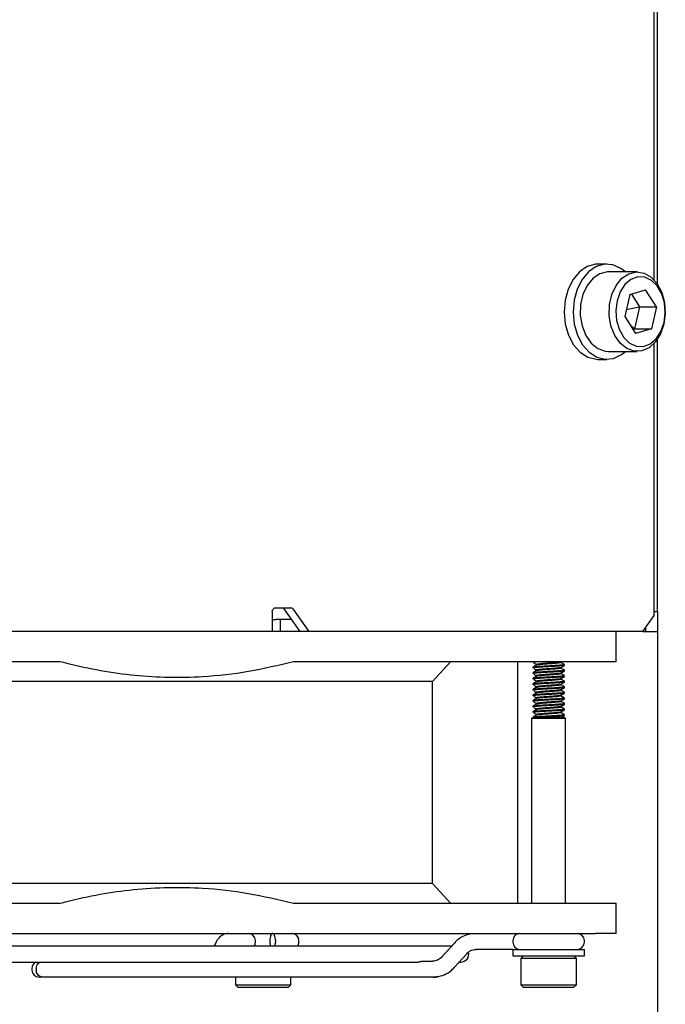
# Model space of a CAD drawing. Header units: millimetres. Extents: x 16 to 577, y 6 to 416.
# Tile 46 of 119: x 283 to 299, y 236 to 261. Entities that reach past the tile are written whole.
import ezdxf

# ---------------------------------------------------------------- set-up
doc = ezdxf.new("R2010")
doc.units = ezdxf.units.MM
doc.layers.add('SLD-0', color=7, linetype='Continuous')
doc.styles.add('SLDTEXTSTYLE0', font='TXT', dxfattribs={"width": 0.605})
doc.dimstyles.new('SLDDIMSTYLE0', dxfattribs={"dimtxt": 3.5, "dimasz": 3.5, "dimexe": 0, "dimexo": 0.0625, "dimgap": 0.875, "dimtad": 1, "dimlfac": 5, "dimrnd": 1e-09, "dimzin": 12, "dimdsep": 46, "dimtxsty": 'SLDTEXTSTYLE0', "dimsah": 1, "dimcen": 0.09, "dimadec": 0, "dimazin": 3, "dimtfac": 1, "dimtofl": 0, "dimtmove": 0, "dimatfit": 3, "dimfxl": 1, "dimfrac": 2, "dimtolj": 1, "dimtzin": 12, "dimarcsym": 0})

# ---------------------------------------------------------------- blocks, each defined once
blk = doc.blocks.new('_D_12')
at = {"layer": 'SLD-0'}
for p, q in [((298.925, 245.559), (298.925, 218.614)), ((231.525, 231.659), (231.525, 218.614)), ((231.525, 219.614), (298.925, 219.614))]:
    blk.add_line(p, q, dxfattribs=at)
for points in [[(231.525, 219.614), (235.025, 219.154), (235.025, 220.074)], [(298.925, 219.614), (295.425, 220.074), (295.425, 219.154)]]:
    blk.add_solid(points, dxfattribs=at)
at = {"layer": 'SLD-0', "insert": (261.215, 224.126), "char_height": 3.5, "attachment_point": 1, "style": 'SLDTEXTSTYLE0'}
blk.add_mtext('337', dxfattribs=at)

msp = doc.modelspace()

# ---------------------------------------------------------------- linework, layer by layer
at = {"color": 7, "linetype": 'Continuous', "lineweight": 25}
for p, q in [((298.8373, 254.4103), (298.8373, 320.8085)), ((298.9252, 254.3002), (298.9252, 320.9186)), ((297.6502, 254.8094), (297.424, 254.8094)), ((298.4139, 254.6094), (297.6856, 254.6094)), ((298.226, 254.0389), (298.0994, 253.49)), ((298.226, 254.0389), (298.6254, 254.1583)), ((298.2688, 254.0517), (298.4739, 253.7288)), ((298.8982, 253.7288), (298.6254, 254.1583)), ((298.1392, 253.6626), (298.4739, 253.7288)), ((298.4739, 253.7288), (298.3473, 253.1799)), ((298.4739, 253.7288), (298.8982, 253.7288)), ((298.8982, 253.7288), (298.7716, 253.1799)), ((298.0994, 253.49), (298.3722, 253.0605)), ((298.2282, 253.2872), (298.3473, 253.1799)), ((298.3473, 253.1799), (298.3045, 253.1671)), ((298.3473, 253.1799), (298.7716, 253.1799)), ((298.7716, 253.1799), (298.3722, 253.0605)), ((298.8373, 245.9594), (298.8373, 252.8085)), ((298.9252, 246.0594), (298.9252, 252.9186)), ((297.6856, 252.6094), (298.4139, 252.6094)), ((298.0196, 252.529), (298.1193, 252.6094)), ((297.424, 252.4094), (297.6502, 252.4094)), ((289.3283, 246.1594), (289.5819, 246.1594)), ((289.9355, 245.5594), (289.5319, 246.1301)), ((289.5819, 246.1594), (289.694, 246.1594)), ((289.744, 246.1301), (290.1476, 245.5594)), ((289.2283, 246.0594), (289.2283, 245.5594)), ((289.2283, 245.8594), (289.3283, 245.8594)), ((289.4283, 245.8594), (289.3283, 245.8594)), ((289.4283, 245.8594), (289.4283, 245.5594)), ((289.7233, 245.8594), (289.4283, 245.8594)), ((298.5545, 245.5594), (298.8373, 245.9594)), ((298.8373, 246.0594), (298.9252, 246.0594)), ((298.9252, 246.0594), (298.9252, 246.0008)), ((298.9252, 246.0008), (298.9252, 245.5594)), ((298.6252, 245.6594), (298.6252, 245.5594)), ((289.2283, 245.5594), (247.422, 245.5594)), ((289.3283, 245.5594), (289.2283, 245.5594)), ((289.4283, 245.5594), (289.3283, 245.5594)), ((289.9355, 245.5594), (289.4283, 245.5594)), ((290.1476, 245.5594), (289.9355, 245.5594)), ((298.5545, 245.5594), (290.1476, 245.5594)), ((297.8804, 244.7994), (297.8804, 245.5594)), ((298.552, 245.5594), (298.6252, 245.5594)), ((298.6252, 245.5594), (298.9252, 245.5594)), ((283.8937, 244.7994), (276.3049, 244.7994)), ((297.354, 244.7994), (289.7651, 244.7994)), ((293.2582, 244.2994), (293.7119, 244.7994)), ((295.4046, 244.7994), (295.4046, 238.7194)), ((295.7832, 244.7959), (295.7832, 244.7784)), ((295.7832, 244.6559), (295.7832, 244.6384)), ((295.7873, 244.7994), (295.7851, 244.7981)), ((295.7917, 244.7982), (295.7911, 244.7959)), ((295.8741, 244.7259), (295.8741, 244.7098)), ((296.4889, 244.7924), (296.5008, 244.7994)), ((296.4922, 244.7784), (296.4922, 244.7944)), ((296.4922, 244.6384), (296.4922, 244.6544)), ((296.5832, 244.7084), (296.5832, 244.7259)), ((297.8804, 244.7994), (297.354, 244.7994)), ((295.7832, 244.5159), (295.7832, 244.4984)), ((295.7832, 244.3759), (295.7832, 244.3584)), ((295.8741, 244.5859), (295.8741, 244.5698)), ((295.8741, 244.4459), (295.8741, 244.4298)), ((296.4922, 244.4984), (296.4922, 244.5144)), ((296.4922, 244.3584), (296.4922, 244.3744)), ((296.5832, 244.5684), (296.5832, 244.5859)), ((296.5832, 244.4284), (296.5832, 244.4459)), ((293.2582, 244.2994), (278.216, 244.2994)), ((293.2582, 239.2194), (293.2582, 244.2994)), ((295.7832, 244.2359), (295.7832, 244.2184)), ((295.8741, 244.3059), (295.8741, 244.2898)), ((295.8741, 244.1659), (295.8741, 244.1498)), ((296.4922, 244.2184), (296.4922, 244.2344)), ((296.5832, 244.2884), (296.5832, 244.3059)), ((296.5832, 244.1484), (296.5832, 244.1659)), ((295.7832, 244.0959), (295.7832, 244.0784)), ((295.7832, 243.9559), (295.7832, 243.9384)), ((295.8741, 244.0259), (295.8741, 244.0098)), ((295.8741, 243.8859), (295.8741, 243.8698)), ((296.4922, 244.0784), (296.4922, 244.0944)), ((296.4922, 243.9384), (296.4922, 243.9544)), ((296.5832, 244.0084), (296.5832, 244.0259)), ((296.5832, 243.8684), (296.5832, 243.8859)), ((295.7832, 243.8159), (295.7832, 243.7984)), ((295.7832, 243.6759), (295.7832, 243.6584)), ((295.8741, 243.7459), (295.8741, 243.7298)), ((296.4922, 243.7984), (296.4922, 243.8144)), ((296.4922, 243.6584), (296.4922, 243.6744)), ((296.5832, 243.7284), (296.5832, 243.7459)), ((295.7832, 243.3846), (295.7578, 243.3754)), ((295.7578, 243.3754), (295.7578, 238.7194)), ((295.7578, 243.3754), (296.425, 243.3754)), ((295.7832, 243.5359), (295.7832, 243.5184)), ((295.8741, 243.6059), (295.8741, 243.5898)), ((295.8741, 243.4659), (295.8741, 243.4498)), ((296.3332, 243.3994), (296.5425, 243.3994)), ((296.425, 243.3754), (296.6086, 243.3754)), ((296.4922, 243.5184), (296.4922, 243.5344)), ((296.6086, 243.3754), (296.5425, 243.3994)), ((296.5832, 243.5884), (296.5832, 243.6059)), ((296.5832, 243.4484), (296.5832, 243.4659)), ((296.6086, 238.7194), (296.6086, 243.3754)), ((293.2582, 239.2194), (278.216, 239.2194)), ((293.7119, 238.7194), (293.2582, 239.2194)), ((276.3049, 238.7194), (283.8937, 238.7194)), ((289.7651, 238.7194), (297.354, 238.7194)), ((297.354, 238.7194), (297.8804, 238.7194)), ((297.8804, 237.9594), (297.8804, 238.7194)), ((276.3049, 237.9594), (297.354, 237.9594)), ((297.8804, 237.9594), (297.354, 237.9594)), ((288.8052, 237.7394), (288.8052, 237.7794)), ((289.1718, 237.7794), (289.1718, 237.7394)), ((289.3086, 237.7794), (289.3086, 237.7394)), ((289.9008, 237.7394), (289.9008, 237.7794)), ((293.8152, 237.7187), (293.4993, 237.3701)), ((295.2832, 237.7794), (295.2832, 237.7394)), ((297.0832, 237.7394), (297.0832, 237.7794)), ((293.7433, 237.6394), (277.6837, 237.6394)), ((287.7788, 237.6679), (287.7667, 237.6394)), ((293.8086, 237.1001), (294.1245, 237.4486)), ((295.246, 237.5594), (294.3459, 237.5594)), ((295.2832, 237.5594), (295.246, 237.5594)), ((295.2832, 237.5594), (295.2832, 237.3994)), ((295.2832, 237.5594), (296.2817, 237.5594)), ((296.2817, 237.5594), (297.0832, 237.5594)), ((297.0832, 237.3994), (297.0832, 237.5594)), ((278.0607, 237.2394), (292.8779, 237.2394)), ((292.9917, 237.2594), (293.261, 237.2594)), ((293.9349, 237.2394), (293.9752, 237.2394)), ((295.2832, 237.3994), (296.2817, 237.3994)), ((295.5532, 237.3994), (295.4832, 237.3294)), ((295.4832, 237.3294), (295.4832, 236.6694)), ((296.8832, 237.3294), (295.4832, 237.3294)), ((296.2817, 237.3994), (297.0832, 237.3994)), ((296.8832, 237.3294), (296.8132, 237.3994)), ((296.8832, 236.6694), (296.8832, 237.3294)), ((283.1823, 237.0794), (283.1823, 237.0394)), ((283.2914, 237.0794), (283.2914, 237.0394)), ((283.4608, 236.8594), (283.3623, 236.8594)), ((284.568, 236.8594), (283.4608, 236.8594)), ((293.261, 236.8594), (284.568, 236.8594)), ((288.3008, 236.8594), (288.3008, 236.6694)), ((289.7008, 236.6694), (289.7008, 236.8594)), ((293.2779, 236.8594), (293.261, 236.8594)), ((288.3008, 236.6694), (288.3708, 236.5994)), ((288.3008, 236.6694), (289.7008, 236.6694)), ((289.6308, 236.5994), (288.3708, 236.5994)), ((289.6308, 236.5994), (289.7008, 236.6694)), ((295.4832, 236.6694), (295.5532, 236.5994)), ((295.4832, 236.6694), (296.8832, 236.6694)), ((296.8132, 236.5994), (295.5532, 236.5994)), ((296.8132, 236.5994), (296.8832, 236.6694))]:
    msp.add_line(p, q, dxfattribs=at)
at = {"color": 7, "linetype": 'Continuous', "lineweight": 25, "flags": 128}
for points in [[(297.424, 254.8094), (297.3618, 254.8062), (297.1533, 254.7467), (296.9618, 254.6158), (296.7993, 254.4216), (296.6761, 254.1764), (296.5999, 253.8956), (296.5755, 253.5967), (296.6044, 253.2987), (296.6848, 253.0202), (296.8116, 252.7788), (296.9769, 252.5895), (297.1703, 252.4643), (297.3796, 252.411), (297.424, 252.4094)], [(298.1193, 254.6094), (298.0034, 254.7005), (297.8005, 254.7904), (297.5881, 254.8062), (297.3796, 254.7467), (297.1881, 254.6158), (297.0256, 254.4216), (296.9024, 254.1764), (296.8262, 253.8956), (296.8018, 253.5967), (296.8306, 253.2987), (296.911, 253.0202), (297.0379, 252.7788), (297.2032, 252.5895), (297.3966, 252.4643), (297.6059, 252.411), (297.818, 252.4331), (298.0196, 252.529), (298.0196, 252.529)], [(297.6856, 254.6094), (297.6671, 254.609), (297.4771, 254.5649), (297.3025, 254.4499), (297.1564, 254.2726), (297.0495, 254.0461), (296.9898, 253.7871), (296.9817, 253.515), (297.0258, 253.25), (297.1188, 253.0115), (297.2539, 252.8174), (297.421, 252.6821), (297.6077, 252.6155), (297.6856, 252.6094)], [(299.0862, 253.2993), (299.0021, 253.0543), (298.8744, 252.8505), (298.7125, 252.7029), (298.5285, 252.6226), (298.336, 252.6155), (298.1493, 252.6821), (297.9822, 252.8174), (297.8471, 253.0115), (297.7541, 253.25), (297.71, 253.515), (297.7181, 253.7871), (297.7778, 254.0461), (297.8847, 254.2726), (298.0308, 254.4499), (298.2054, 254.5649), (298.3954, 254.609), (298.5868, 254.579), (298.7654, 254.4771), (298.9179, 254.3108), (299.033, 254.0925), (299.1022, 253.8384), (299.1204, 253.5673), (299.0862, 253.2993)], [(299.0904, 253.3365), (299.1208, 253.5833), (299.1008, 253.8321), (299.032, 254.063), (298.92, 254.257), (298.774, 254.3987), (298.6056, 254.4763), (298.4285, 254.4838), (298.2572, 254.4204), (298.1054, 254.2913), (297.9855, 254.1069), (297.9072, 253.8823), (297.8768, 253.6355), (297.8968, 253.3866), (297.9655, 253.1558), (298.0775, 252.9617), (298.2236, 252.8201), (298.392, 252.7424), (298.569, 252.735), (298.7404, 252.7984), (298.8921, 252.9275), (299.012, 253.1119), (299.0904, 253.3365)], [(296.5752, 243.4659), (296.5763, 243.4616), (296.52, 243.4534), (296.4106, 243.4444), (296.2658, 243.4354), (296.1131, 243.4272), (295.9652, 243.4179), (295.8541, 243.4094), (295.7924, 243.4008), (295.79, 243.3916), (295.8231, 243.3859), (295.8347, 243.3846), (295.8347, 243.3846)], [(289.2333, 237.9594), (289.2213, 237.9559), (289.2098, 237.9457), (289.1991, 237.9291), (289.1898, 237.9067), (289.1821, 237.8794), (289.1764, 237.8483), (289.1729, 237.8145), (289.1718, 237.7794)], [(289.3086, 237.7794), (289.3074, 237.8145), (289.3039, 237.8483), (289.2982, 237.8794), (289.2905, 237.9067), (289.2812, 237.9291), (289.2706, 237.9457), (289.259, 237.9559), (289.247, 237.9594)], [(294.2128, 237.9458), (294.2748, 237.9555), (294.3459, 237.9594)], [(293.3941, 236.873), (293.3321, 236.8632), (293.261, 236.8594)], [(293.2779, 236.8594), (293.349, 236.8632), (293.4125, 236.8733)]]:
    msp.add_lwpolyline(points, dxfattribs=at)
at = {"color": 7, "linetype": 'Continuous', "lineweight": 25}
for centre, radius, start, end in [((289.4788, 246.0968), 0.0626, 32.07472, 87.2029), ((289.691, 246.0968), 0.0626, 32.07472, 87.2029), ((288.6252, 237.7794), 0.18, 0, 90), ((289.7208, 237.7794), 0.18, 0, 90), ((295.4632, 237.7794), 0.18, 90, 180), ((296.9032, 237.7794), 0.18, 0, 90), ((288.6252, 237.7394), 0.18, 326.25101, 0), ((289.6301, 237.7364), 0.4583, 179.62664, 192.21956), ((288.8502, 237.7364), 0.4583, 347.78044, 0.37336), ((289.7208, 237.7394), 0.18, 326.25101, 0), ((295.4632, 237.7394), 0.18, 180, 270), ((296.9032, 237.7394), 0.18, 270, 0), ((293.9752, 237.4394), 0.2, 270, 13.95281), ((283.3623, 237.0794), 0.18, 117.26604, 180), ((283.3623, 237.0394), 0.18, 180, 270)]:
    msp.add_arc(centre, radius, start, end, dxfattribs=at)
for points, knots in [([(289.2283, 246.0594), (289.2294, 246.0706), (289.2317, 246.0931), (289.2489, 246.123), (289.2741, 246.1456), (289.3023, 246.1576), (289.3208, 246.1589), (289.3283, 246.1594)], [0, 0, 0, 0, 0.2137492, 0.4275077, 0.6408842, 0.8527888, 1, 1, 1, 1]), ([(289.7651, 244.7994), (289.3898, 244.7091), (288.636, 244.5278), (287.3003, 244.379), (286.0494, 244.401), (284.9098, 244.5614), (284.2848, 244.6963), (283.9483, 244.785), (283.8937, 244.7994)], [0, 0, 0, 0, 0.1944483, 0.3906032, 0.6777717, 0.8246565, 0.9715591, 1, 1, 1, 1]), ([(296.5752, 244.7084), (296.577, 244.7069), (296.5823, 244.7024), (296.5256, 244.696), (296.4172, 244.6869), (296.2694, 244.6778), (296.1092, 244.6699), (295.9608, 244.6604), (295.8578, 244.6528), (295.8033, 244.6464), (295.7815, 244.6416), (295.7852, 244.639), (295.786, 244.6384)], [0, 0, 0, 0, 0.0589195, 0.1811545, 0.3073237, 0.4334929, 0.5557279, 0.6830021, 0.8070171, 0.8896445, 0.9752056, 1, 1, 1, 1]), ([(295.9515, 244.7994), (295.916, 244.7969), (295.8536, 244.7924), (295.8037, 244.7864), (295.7815, 244.7816), (295.7852, 244.779), (295.786, 244.7784)], [0, 0, 0, 0, 0.3603694, 0.6342333, 0.9178205, 1, 1, 1, 1]), ([(295.8763, 244.7111), (295.8611, 244.7023), (295.8307, 244.6846), (295.8003, 244.6669), (295.7851, 244.6581)], [0, 0, 0, 0, 0.4998349, 1, 1, 1, 1]), ([(296.5746, 244.7283), (296.578, 244.726), (296.5857, 244.7207), (296.5265, 244.7135), (296.417, 244.7044), (296.2694, 244.6953), (296.1093, 244.6874), (295.9601, 244.6778), (295.8475, 244.6694), (295.7861, 244.6622), (295.7898, 244.6575), (295.7911, 244.6559)], [0, 0, 0, 0, 0.088953, 0.2073641, 0.3295864, 0.4518087, 0.5702199, 0.6935127, 0.8136481, 0.9337835, 1, 1, 1, 1]), ([(295.8116, 244.7698), (295.826, 244.7611), (295.8547, 244.7435), (295.8832, 244.7259), (295.8975, 244.7171)], [0, 0, 0, 0, 0.5000529, 1, 1, 1, 1]), ([(295.8116, 244.6298), (295.826, 244.6211), (295.8547, 244.6035), (295.8832, 244.5859), (295.8975, 244.5771)], [0, 0, 0, 0, 0.5000529, 1, 1, 1, 1]), ([(296.4868, 244.7924), (296.4869, 244.7922), (296.4882, 244.7889), (296.4463, 244.7836), (296.3644, 244.7744), (296.2496, 244.7653), (296.1261, 244.7574), (296.0108, 244.7478), (295.9238, 244.7394), (295.8764, 244.7322), (295.8792, 244.7275), (295.8802, 244.7259)], [0, 0, 0, 0, 0.0124793, 0.1408186, 0.2733064, 0.4057943, 0.5341336, 0.6677871, 0.7980031, 0.9282191, 1, 1, 1, 1]), ([(296.4868, 244.6524), (296.4869, 244.6522), (296.4882, 244.6489), (296.4463, 244.6436), (296.3644, 244.6344), (296.2496, 244.6253), (296.1261, 244.6174), (296.0108, 244.6078), (295.9238, 244.5994), (295.8764, 244.5922), (295.8792, 244.5875), (295.8802, 244.5859)], [0, 0, 0, 0, 0.0124793, 0.1408186, 0.2733064, 0.4057943, 0.5341336, 0.6677871, 0.7980031, 0.9282191, 1, 1, 1, 1]), ([(296.4861, 244.7784), (296.4874, 244.7769), (296.4915, 244.7724), (296.4478, 244.766), (296.364, 244.7569), (296.2497, 244.7478), (296.1262, 244.7399), (296.0105, 244.7303), (295.9248, 244.7219), (295.8796, 244.7156), (295.8806, 244.7119), (295.8808, 244.7111)], [0, 0, 0, 0, 0.0612811, 0.1883934, 0.3196146, 0.4508358, 0.5779481, 0.7103238, 0.8392949, 0.9682659, 1, 1, 1, 1]), ([(296.4861, 244.6384), (296.4874, 244.6369), (296.4915, 244.6324), (296.4478, 244.626), (296.364, 244.6169), (296.2497, 244.6078), (296.1262, 244.5999), (296.0105, 244.5903), (295.9248, 244.5819), (295.8796, 244.5756), (295.8806, 244.5719), (295.8808, 244.5711)], [0, 0, 0, 0, 0.0612811, 0.1883934, 0.3196146, 0.4508358, 0.5779481, 0.7103238, 0.8392949, 0.9682659, 1, 1, 1, 1]), ([(296.4889, 244.6524), (296.5041, 244.6613), (296.5346, 244.679), (296.5651, 244.6968), (296.5804, 244.7056)], [0, 0, 0, 0, 0.4996781, 1, 1, 1, 1]), ([(296.5811, 244.7282), (296.5658, 244.7371), (296.5362, 244.7543), (296.5066, 244.7715), (296.4922, 244.7798)], [0, 0, 0, 0, 0.51618, 1, 1, 1, 1]), ([(296.5811, 244.5882), (296.5658, 244.5971), (296.5362, 244.6143), (296.5066, 244.6315), (296.4922, 244.6398)], [0, 0, 0, 0, 0.51617998, 1, 1, 1, 1]), ([(296.5752, 244.5684), (296.577, 244.5669), (296.5823, 244.5624), (296.5256, 244.556), (296.4172, 244.5469), (296.2694, 244.5378), (296.1092, 244.5299), (295.9608, 244.5204), (295.8578, 244.5128), (295.8033, 244.5064), (295.7815, 244.5016), (295.7852, 244.499), (295.786, 244.4984)], [0, 0, 0, 0, 0.0589195, 0.1811545, 0.3073237, 0.4334929, 0.5557279, 0.6830021, 0.8070171, 0.8896445, 0.9752056, 1, 1, 1, 1]), ([(296.5752, 244.4284), (296.577, 244.4269), (296.5823, 244.4224), (296.5256, 244.416), (296.4172, 244.4069), (296.2694, 244.3978), (296.1092, 244.3899), (295.9608, 244.3804), (295.8578, 244.3728), (295.8033, 244.3664), (295.7815, 244.3616), (295.7852, 244.359), (295.786, 244.3584)], [0, 0, 0, 0, 0.0589195, 0.1811545, 0.3073237, 0.4334929, 0.5557279, 0.6830021, 0.8070171, 0.8896445, 0.9752056, 1, 1, 1, 1]), ([(295.8763, 244.5711), (295.8611, 244.5623), (295.8307, 244.5446), (295.8003, 244.5269), (295.7851, 244.5181)], [0, 0, 0, 0, 0.4998349, 1, 1, 1, 1]), ([(295.8763, 244.4311), (295.8611, 244.4223), (295.8307, 244.4046), (295.8003, 244.3869), (295.7851, 244.3781)], [0, 0, 0, 0, 0.4998349, 1, 1, 1, 1]), ([(296.5752, 244.5859), (296.577, 244.5844), (296.5823, 244.5799), (296.5256, 244.5735), (296.4172, 244.5644), (296.2693, 244.5553), (296.1093, 244.5474), (295.9601, 244.5378), (295.8475, 244.5294), (295.7861, 244.5222), (295.7898, 244.5175), (295.7911, 244.5159)], [0, 0, 0, 0, 0.0589556, 0.1812656, 0.3075122, 0.4337589, 0.5560688, 0.6834212, 0.8075122, 0.9316033, 1, 1, 1, 1]), ([(296.5752, 244.4459), (296.577, 244.4444), (296.5823, 244.4399), (296.5256, 244.4335), (296.4172, 244.4244), (296.2693, 244.4153), (296.1093, 244.4074), (295.9601, 244.3978), (295.8475, 244.3894), (295.7861, 244.3822), (295.7898, 244.3775), (295.7911, 244.3759)], [0, 0, 0, 0, 0.0589556, 0.1812656, 0.3075122, 0.4337589, 0.5560688, 0.6834212, 0.8075122, 0.9316033, 1, 1, 1, 1]), ([(295.8116, 244.4898), (295.826, 244.4811), (295.8547, 244.4635), (295.8832, 244.4459), (295.8975, 244.4371)], [0, 0, 0, 0, 0.5000529, 1, 1, 1, 1]), ([(296.4868, 244.5124), (296.4869, 244.5122), (296.4882, 244.5089), (296.4463, 244.5036), (296.3644, 244.4944), (296.2496, 244.4853), (296.1261, 244.4774), (296.0108, 244.4678), (295.9238, 244.4594), (295.8764, 244.4522), (295.8792, 244.4475), (295.8802, 244.4459)], [0, 0, 0, 0, 0.0124793, 0.1408186, 0.2733064, 0.4057943, 0.5341336, 0.6677871, 0.7980031, 0.9282191, 1, 1, 1, 1]), ([(296.4868, 244.3724), (296.4869, 244.3722), (296.4882, 244.3689), (296.4463, 244.3636), (296.3644, 244.3544), (296.2496, 244.3453), (296.1261, 244.3374), (296.0108, 244.3278), (295.9238, 244.3194), (295.8764, 244.3122), (295.8792, 244.3075), (295.8802, 244.3059)], [0, 0, 0, 0, 0.0124793, 0.1408186, 0.2733064, 0.4057943, 0.5341336, 0.6677871, 0.7980031, 0.9282191, 1, 1, 1, 1]), ([(296.4861, 244.4984), (296.4874, 244.4969), (296.4915, 244.4924), (296.4478, 244.486), (296.364, 244.4769), (296.2497, 244.4678), (296.1262, 244.4599), (296.0105, 244.4503), (295.9248, 244.4419), (295.8796, 244.4356), (295.8806, 244.4319), (295.8808, 244.4311)], [0, 0, 0, 0, 0.0612811, 0.1883934, 0.3196146, 0.4508358, 0.5779481, 0.7103238, 0.8392949, 0.9682659, 1, 1, 1, 1]), ([(296.4889, 244.5124), (296.5041, 244.5213), (296.5346, 244.539), (296.5651, 244.5568), (296.5804, 244.5656)], [0, 0, 0, 0, 0.4996781, 1, 1, 1, 1]), ([(296.4889, 244.3724), (296.5041, 244.3813), (296.5346, 244.399), (296.5651, 244.4168), (296.5804, 244.4256)], [0, 0, 0, 0, 0.4996781, 1, 1, 1, 1]), ([(296.5811, 244.4482), (296.5658, 244.4571), (296.5362, 244.4743), (296.5066, 244.4915), (296.4922, 244.4998)], [0, 0, 0, 0, 0.51618, 1, 1, 1, 1]), ([(296.5752, 244.2884), (296.577, 244.2869), (296.5823, 244.2824), (296.5256, 244.276), (296.4172, 244.2669), (296.2694, 244.2578), (296.1092, 244.2499), (295.9608, 244.2404), (295.8578, 244.2328), (295.8033, 244.2264), (295.7815, 244.2216), (295.7852, 244.219), (295.786, 244.2184)], [0, 0, 0, 0, 0.0589195, 0.1811545, 0.3073237, 0.4334929, 0.5557279, 0.6830021, 0.8070171, 0.8896445, 0.9752056, 1, 1, 1, 1]), ([(296.5752, 244.1484), (296.577, 244.1469), (296.5823, 244.1424), (296.5256, 244.136), (296.4172, 244.1269), (296.2694, 244.1178), (296.1092, 244.1099), (295.9608, 244.1004), (295.8578, 244.0928), (295.8033, 244.0864), (295.7815, 244.0816), (295.7852, 244.079), (295.786, 244.0784)], [0, 0, 0, 0, 0.0589195, 0.1811545, 0.3073237, 0.4334929, 0.5557279, 0.6830021, 0.8070171, 0.8896445, 0.9752056, 1, 1, 1, 1]), ([(295.8763, 244.2911), (295.8611, 244.2823), (295.8307, 244.2646), (295.8003, 244.2469), (295.7851, 244.2381)], [0, 0, 0, 0, 0.4998349, 1, 1, 1, 1]), ([(295.8763, 244.1511), (295.8611, 244.1423), (295.8307, 244.1246), (295.8003, 244.1069), (295.7851, 244.0981)], [0, 0, 0, 0, 0.4998349, 1, 1, 1, 1]), ([(296.5752, 244.3059), (296.577, 244.3044), (296.5823, 244.2999), (296.5256, 244.2935), (296.4172, 244.2844), (296.2693, 244.2753), (296.1093, 244.2674), (295.9601, 244.2578), (295.8475, 244.2494), (295.7861, 244.2422), (295.7898, 244.2375), (295.7911, 244.2359)], [0, 0, 0, 0, 0.0589556, 0.1812656, 0.3075122, 0.4337589, 0.5560688, 0.6834212, 0.8075122, 0.9316033, 1, 1, 1, 1]), ([(296.5752, 244.1659), (296.577, 244.1644), (296.5823, 244.1599), (296.5256, 244.1535), (296.4172, 244.1444), (296.2693, 244.1353), (296.1093, 244.1274), (295.9601, 244.1178), (295.8475, 244.1094), (295.7861, 244.1022), (295.7898, 244.0975), (295.7911, 244.0959)], [0, 0, 0, 0, 0.0589556, 0.1812656, 0.3075122, 0.4337589, 0.5560688, 0.6834212, 0.8075122, 0.9316033, 1, 1, 1, 1]), ([(295.8116, 244.3498), (295.826, 244.3411), (295.8547, 244.3235), (295.8832, 244.3059), (295.8975, 244.2971)], [0, 0, 0, 0, 0.5000529, 1, 1, 1, 1]), ([(295.8116, 244.2098), (295.826, 244.2011), (295.8547, 244.1835), (295.8832, 244.1659), (295.8975, 244.1571)], [0, 0, 0, 0, 0.5000529, 1, 1, 1, 1]), ([(296.4868, 244.2324), (296.4869, 244.2322), (296.4882, 244.2289), (296.4463, 244.2236), (296.3644, 244.2144), (296.2496, 244.2053), (296.1261, 244.1974), (296.0108, 244.1878), (295.9238, 244.1794), (295.8764, 244.1722), (295.8792, 244.1675), (295.8802, 244.1659)], [0, 0, 0, 0, 0.0124793, 0.1408186, 0.2733064, 0.4057943, 0.5341336, 0.6677871, 0.7980031, 0.9282191, 1, 1, 1, 1]), ([(296.4861, 244.3584), (296.4874, 244.3569), (296.4915, 244.3524), (296.4478, 244.346), (296.364, 244.3369), (296.2497, 244.3278), (296.1262, 244.3199), (296.0105, 244.3103), (295.9248, 244.3019), (295.8796, 244.2956), (295.8806, 244.2919), (295.8808, 244.2911)], [0, 0, 0, 0, 0.0612811, 0.1883934, 0.3196146, 0.4508358, 0.5779481, 0.7103238, 0.8392949, 0.9682659, 1, 1, 1, 1]), ([(296.4861, 244.2184), (296.4874, 244.2169), (296.4915, 244.2124), (296.4478, 244.206), (296.364, 244.1969), (296.2497, 244.1878), (296.1262, 244.1799), (296.0105, 244.1703), (295.9248, 244.1619), (295.8796, 244.1556), (295.8806, 244.1519), (295.8808, 244.1511)], [0, 0, 0, 0, 0.0612811, 0.18839336, 0.31961458, 0.45083581, 0.57794807, 0.71032379, 0.83929487, 0.96826595, 1, 1, 1, 1]), ([(296.4889, 244.2324), (296.5041, 244.2413), (296.5346, 244.259), (296.5651, 244.2768), (296.5804, 244.2856)], [0, 0, 0, 0, 0.4996781, 1, 1, 1, 1]), ([(296.4889, 244.0924), (296.5041, 244.1013), (296.5346, 244.119), (296.5651, 244.1368), (296.5804, 244.1456)], [0, 0, 0, 0, 0.4996781, 1, 1, 1, 1]), ([(296.5811, 244.3082), (296.5658, 244.3171), (296.5362, 244.3343), (296.5066, 244.3515), (296.4922, 244.3598)], [0, 0, 0, 0, 0.51618, 1, 1, 1, 1]), ([(296.5811, 244.1682), (296.5658, 244.1771), (296.5362, 244.1943), (296.5066, 244.2115), (296.4922, 244.2198)], [0, 0, 0, 0, 0.51618, 1, 1, 1, 1]), ([(296.5752, 244.0084), (296.577, 244.0069), (296.5823, 244.0024), (296.5256, 243.996), (296.4172, 243.9869), (296.2694, 243.9778), (296.1092, 243.9699), (295.9608, 243.9604), (295.8578, 243.9528), (295.8033, 243.9464), (295.7815, 243.9416), (295.7852, 243.939), (295.786, 243.9384)], [0, 0, 0, 0, 0.0589195, 0.1811545, 0.3073237, 0.4334929, 0.5557279, 0.6830021, 0.8070171, 0.8896445, 0.9752056, 1, 1, 1, 1]), ([(295.8763, 244.0111), (295.8611, 244.0023), (295.8307, 243.9846), (295.8003, 243.9669), (295.7851, 243.9581)], [0, 0, 0, 0, 0.4998349, 1, 1, 1, 1]), ([(295.8763, 243.8711), (295.8611, 243.8623), (295.8307, 243.8446), (295.8003, 243.8269), (295.7851, 243.8181)], [0, 0, 0, 0, 0.4998349, 1, 1, 1, 1]), ([(296.5752, 244.0259), (296.577, 244.0244), (296.5823, 244.0199), (296.5256, 244.0135), (296.4172, 244.0044), (296.2693, 243.9953), (296.1093, 243.9874), (295.9601, 243.9778), (295.8475, 243.9694), (295.7861, 243.9622), (295.7898, 243.9575), (295.7911, 243.9559)], [0, 0, 0, 0, 0.0589556, 0.1812656, 0.3075122, 0.4337589, 0.5560688, 0.6834212, 0.8075122, 0.9316033, 1, 1, 1, 1]), ([(296.5752, 243.8859), (296.577, 243.8844), (296.5823, 243.8799), (296.5256, 243.8735), (296.4172, 243.8644), (296.2693, 243.8553), (296.1093, 243.8474), (295.9601, 243.8378), (295.8475, 243.8294), (295.7861, 243.8222), (295.7898, 243.8175), (295.7911, 243.8159)], [0, 0, 0, 0, 0.0589556, 0.1812656, 0.3075122, 0.4337589, 0.5560688, 0.6834212, 0.8075122, 0.9316033, 1, 1, 1, 1]), ([(295.8116, 244.0698), (295.826, 244.0611), (295.8547, 244.0435), (295.8832, 244.0259), (295.8975, 244.0171)], [0, 0, 0, 0, 0.5000529, 1, 1, 1, 1]), ([(295.8116, 243.9298), (295.826, 243.9211), (295.8547, 243.9035), (295.8832, 243.8859), (295.8975, 243.8771)], [0, 0, 0, 0, 0.5000529, 1, 1, 1, 1]), ([(296.4868, 244.0924), (296.4869, 244.0922), (296.4882, 244.0889), (296.4463, 244.0836), (296.3644, 244.0744), (296.2496, 244.0653), (296.1261, 244.0574), (296.0108, 244.0478), (295.9238, 244.0394), (295.8764, 244.0322), (295.8792, 244.0275), (295.8802, 244.0259)], [0, 0, 0, 0, 0.0124793, 0.1408186, 0.2733064, 0.4057943, 0.5341336, 0.6677871, 0.7980031, 0.9282191, 1, 1, 1, 1]), ([(296.4868, 243.9524), (296.4869, 243.9522), (296.4882, 243.9489), (296.4463, 243.9436), (296.3644, 243.9344), (296.2496, 243.9253), (296.1261, 243.9174), (296.0108, 243.9078), (295.9238, 243.8994), (295.8764, 243.8922), (295.8792, 243.8875), (295.8802, 243.8859)], [0, 0, 0, 0, 0.0124793, 0.1408186, 0.2733064, 0.4057943, 0.5341336, 0.6677871, 0.7980031, 0.9282191, 1, 1, 1, 1]), ([(296.4861, 244.0784), (296.4874, 244.0769), (296.4915, 244.0724), (296.4478, 244.066), (296.364, 244.0569), (296.2497, 244.0478), (296.1262, 244.0399), (296.0105, 244.0303), (295.9248, 244.0219), (295.8796, 244.0156), (295.8806, 244.0119), (295.8808, 244.0111)], [0, 0, 0, 0, 0.0612811, 0.1883934, 0.3196146, 0.4508358, 0.5779481, 0.7103238, 0.8392949, 0.9682659, 1, 1, 1, 1]), ([(296.4861, 243.9384), (296.4874, 243.9369), (296.4915, 243.9324), (296.4478, 243.926), (296.364, 243.9169), (296.2497, 243.9078), (296.1262, 243.8999), (296.0105, 243.8903), (295.9248, 243.8819), (295.8796, 243.8756), (295.8806, 243.8719), (295.8808, 243.8711)], [0, 0, 0, 0, 0.0612811, 0.1883934, 0.3196146, 0.4508358, 0.5779481, 0.7103238, 0.8392949, 0.9682659, 1, 1, 1, 1]), ([(296.4889, 243.9524), (296.5041, 243.9613), (296.5346, 243.979), (296.5651, 243.9968), (296.5804, 244.0056)], [0, 0, 0, 0, 0.4996781, 1, 1, 1, 1]), ([(296.5811, 244.0282), (296.5658, 244.0371), (296.5362, 244.0543), (296.5066, 244.0715), (296.4922, 244.0798)], [0, 0, 0, 0, 0.51618, 1, 1, 1, 1]), ([(296.5811, 243.8882), (296.5658, 243.8971), (296.5362, 243.9143), (296.5066, 243.9315), (296.4922, 243.9398)], [0, 0, 0, 0, 0.51618, 1, 1, 1, 1]), ([(296.5752, 243.8684), (296.577, 243.8669), (296.5823, 243.8624), (296.5256, 243.856), (296.4172, 243.8469), (296.2694, 243.8378), (296.1092, 243.8299), (295.9608, 243.8204), (295.8578, 243.8128), (295.8033, 243.8064), (295.7815, 243.8016), (295.7852, 243.799), (295.786, 243.7984)], [0, 0, 0, 0, 0.0589195, 0.1811545, 0.3073237, 0.4334929, 0.5557279, 0.6830021, 0.8070171, 0.8896445, 0.9752056, 1, 1, 1, 1]), ([(296.5752, 243.7284), (296.577, 243.7269), (296.5823, 243.7224), (296.5256, 243.716), (296.4172, 243.7069), (296.2694, 243.6978), (296.1092, 243.6899), (295.9608, 243.6804), (295.8578, 243.6728), (295.8033, 243.6664), (295.7815, 243.6616), (295.7852, 243.659), (295.786, 243.6584)], [0, 0, 0, 0, 0.0589195, 0.1811545, 0.3073237, 0.4334929, 0.5557279, 0.6830021, 0.8070171, 0.8896445, 0.9752056, 1, 1, 1, 1]), ([(295.8763, 243.7311), (295.8611, 243.7223), (295.8307, 243.7046), (295.8003, 243.6869), (295.7851, 243.6781)], [0, 0, 0, 0, 0.4998349, 1, 1, 1, 1]), ([(296.5752, 243.7459), (296.577, 243.7444), (296.5823, 243.7399), (296.5256, 243.7335), (296.4172, 243.7244), (296.2693, 243.7153), (296.1093, 243.7074), (295.9601, 243.6978), (295.8475, 243.6894), (295.7861, 243.6822), (295.7898, 243.6775), (295.7911, 243.6759)], [0, 0, 0, 0, 0.0589556, 0.1812656, 0.3075122, 0.4337589, 0.5560688, 0.6834212, 0.8075122, 0.9316033, 1, 1, 1, 1]), ([(295.8116, 243.7898), (295.826, 243.7811), (295.8547, 243.7635), (295.8832, 243.7459), (295.8975, 243.7371)], [0, 0, 0, 0, 0.5000529, 1, 1, 1, 1]), ([(295.8116, 243.6498), (295.826, 243.6411), (295.8547, 243.6235), (295.8832, 243.6059), (295.8975, 243.5971)], [0, 0, 0, 0, 0.5000529, 1, 1, 1, 1]), ([(296.4868, 243.8124), (296.4869, 243.8122), (296.4882, 243.8089), (296.4463, 243.8036), (296.3644, 243.7944), (296.2496, 243.7853), (296.1261, 243.7774), (296.0108, 243.7678), (295.9238, 243.7594), (295.8764, 243.7522), (295.8792, 243.7475), (295.8802, 243.7459)], [0, 0, 0, 0, 0.0124793, 0.1408186, 0.2733064, 0.4057943, 0.5341336, 0.6677871, 0.7980031, 0.9282191, 1, 1, 1, 1]), ([(296.4868, 243.6724), (296.4869, 243.6722), (296.4882, 243.6689), (296.4463, 243.6636), (296.3644, 243.6544), (296.2496, 243.6453), (296.1261, 243.6374), (296.0108, 243.6278), (295.9238, 243.6194), (295.8764, 243.6122), (295.8792, 243.6075), (295.8802, 243.6059)], [0, 0, 0, 0, 0.01247931, 0.14081856, 0.27330644, 0.40579431, 0.53413356, 0.66778709, 0.7980031, 0.92821911, 1, 1, 1, 1]), ([(296.4861, 243.7984), (296.4874, 243.7969), (296.4915, 243.7924), (296.4478, 243.786), (296.364, 243.7769), (296.2497, 243.7678), (296.1262, 243.7599), (296.0105, 243.7503), (295.9248, 243.7419), (295.8796, 243.7356), (295.8806, 243.7319), (295.8808, 243.7311)], [0, 0, 0, 0, 0.0612811, 0.1883934, 0.3196146, 0.4508358, 0.5779481, 0.7103238, 0.8392949, 0.9682659, 1, 1, 1, 1]), ([(296.4861, 243.6584), (296.4874, 243.6569), (296.4915, 243.6524), (296.4478, 243.646), (296.364, 243.6369), (296.2497, 243.6278), (296.1262, 243.6199), (296.0105, 243.6103), (295.9248, 243.6019), (295.8796, 243.5956), (295.8806, 243.5919), (295.8808, 243.5911)], [0, 0, 0, 0, 0.0612811, 0.1883934, 0.3196146, 0.4508358, 0.5779481, 0.7103238, 0.8392949, 0.9682659, 1, 1, 1, 1]), ([(296.4889, 243.8124), (296.5041, 243.8213), (296.5346, 243.839), (296.5651, 243.8568), (296.5804, 243.8656)], [0, 0, 0, 0, 0.4996781, 1, 1, 1, 1]), ([(296.4889, 243.6724), (296.5041, 243.6813), (296.5346, 243.699), (296.5651, 243.7168), (296.5804, 243.7256)], [0, 0, 0, 0, 0.4996781, 1, 1, 1, 1]), ([(296.5811, 243.7482), (296.5658, 243.7571), (296.5362, 243.7743), (296.5066, 243.7915), (296.4922, 243.7998)], [0, 0, 0, 0, 0.51618, 1, 1, 1, 1]), ([(296.5811, 243.6082), (296.5658, 243.6171), (296.5362, 243.6343), (296.5066, 243.6515), (296.4922, 243.6598)], [0, 0, 0, 0, 0.51618, 1, 1, 1, 1]), ([(296.5752, 243.5884), (296.577, 243.5869), (296.5823, 243.5824), (296.5256, 243.576), (296.4172, 243.5669), (296.2694, 243.5578), (296.1092, 243.5499), (295.9608, 243.5404), (295.8578, 243.5328), (295.8033, 243.5264), (295.7815, 243.5216), (295.7852, 243.519), (295.786, 243.5184)], [0, 0, 0, 0, 0.05891947, 0.18115445, 0.30732366, 0.43349287, 0.55572786, 0.68300213, 0.80701706, 0.88964454, 0.97520562, 1, 1, 1, 1]), ([(295.8763, 243.5911), (295.8611, 243.5823), (295.8307, 243.5646), (295.8003, 243.5469), (295.7851, 243.5381)], [0, 0, 0, 0, 0.4998349, 1, 1, 1, 1]), ([(295.8763, 243.4511), (295.8611, 243.4423), (295.8307, 243.4246), (295.8003, 243.4069), (295.7851, 243.3981)], [0, 0, 0, 0, 0.4998349, 1, 1, 1, 1]), ([(296.5752, 243.6059), (296.577, 243.6044), (296.5823, 243.5999), (296.5256, 243.5935), (296.4172, 243.5844), (296.2693, 243.5753), (296.1093, 243.5674), (295.9601, 243.5578), (295.8475, 243.5494), (295.7861, 243.5422), (295.7898, 243.5375), (295.7911, 243.5359)], [0, 0, 0, 0, 0.0589556, 0.1812656, 0.3075122, 0.4337589, 0.5560688, 0.6834212, 0.8075122, 0.9316033, 1, 1, 1, 1]), ([(296.5752, 243.4484), (296.577, 243.4469), (296.5823, 243.4424), (296.5256, 243.436), (296.4172, 243.4269), (296.2693, 243.4178), (296.1092, 243.4099), (295.9605, 243.4004), (295.8585, 243.3928), (295.8135, 243.3877), (295.8006, 243.3852), (295.7976, 243.3846)], [0, 0, 0, 0, 0.0644617, 0.1981946, 0.3362318, 0.474269, 0.6080019, 0.7472481, 0.8829284, 0.9733281, 1, 1, 1, 1]), ([(296.3332, 243.3994), (296.2963, 243.3984), (296.2225, 243.3966), (296.0978, 243.3939), (295.9779, 243.3909), (295.8758, 243.388), (295.8211, 243.3861), (295.8019, 243.3849), (295.7976, 243.3846)], [0, 0, 0, 0, 0.1814762, 0.3627156, 0.5559969, 0.7500729, 0.9440624, 1, 1, 1, 1]), ([(295.8116, 243.5098), (295.826, 243.5011), (295.8547, 243.4835), (295.8832, 243.4659), (295.8975, 243.4571)], [0, 0, 0, 0, 0.5000529, 1, 1, 1, 1]), ([(296.4868, 243.5324), (296.4869, 243.5322), (296.4882, 243.5289), (296.4463, 243.5236), (296.3644, 243.5144), (296.2496, 243.5053), (296.1261, 243.4974), (296.0108, 243.4878), (295.9238, 243.4794), (295.8764, 243.4722), (295.8792, 243.4675), (295.8802, 243.4659)], [0, 0, 0, 0, 0.0124793, 0.1408186, 0.2733064, 0.4057943, 0.5341336, 0.6677871, 0.7980031, 0.9282191, 1, 1, 1, 1]), ([(296.4861, 243.5184), (296.4874, 243.5169), (296.4915, 243.5124), (296.4478, 243.506), (296.364, 243.4969), (296.2497, 243.4878), (296.1262, 243.4799), (296.0105, 243.4703), (295.9248, 243.4619), (295.8796, 243.4556), (295.8806, 243.4519), (295.8808, 243.4511)], [0, 0, 0, 0, 0.0612811, 0.1883934, 0.3196146, 0.4508358, 0.5779481, 0.7103238, 0.8392949, 0.9682659, 1, 1, 1, 1]), ([(296.4889, 243.5324), (296.5041, 243.5413), (296.5346, 243.559), (296.5651, 243.5768), (296.5804, 243.5856)], [0, 0, 0, 0, 0.4996781, 1, 1, 1, 1]), ([(296.5811, 243.4682), (296.5658, 243.4771), (296.5362, 243.4943), (296.5066, 243.5115), (296.4922, 243.5198)], [0, 0, 0, 0, 0.51618, 1, 1, 1, 1]), ([(296.5008, 243.3994), (296.5121, 243.4059), (296.5386, 243.4214), (296.5651, 243.4368), (296.5804, 243.4456)], [0, 0, 0, 0, 0.4244917, 1, 1, 1, 1]), ([(283.8937, 238.7194), (283.9483, 238.7338), (284.5543, 238.8935), (285.4599, 239.0576), (286.6076, 239.129), (287.5731, 239.1087), (288.6326, 238.9916), (289.3864, 238.8104), (289.7651, 238.7194)], [0, 0, 0, 0, 0.0284401, 0.3157726, 0.4625918, 0.6094084, 0.8037972, 1, 1, 1, 1]), ([(288.1298, 237.9594), (288.0923, 237.955), (288.0118, 237.9456), (287.9077, 237.8731), (287.8312, 237.7793), (287.7946, 237.7015), (287.7788, 237.6679)], [0, 0, 0, 0, 0.2316702, 0.4977292, 0.7823093, 1, 1, 1, 1]), ([(294.2068, 237.9432), (294.1442, 237.9257), (294.0168, 237.8902), (293.8903, 237.7973), (293.8291, 237.7332), (293.8152, 237.7187)], [0, 0, 0, 0, 0.427131, 0.8699751, 1, 1, 1, 1]), ([(294.1245, 237.4486), (294.1394, 237.4635), (294.1865, 237.5101), (294.2695, 237.5518), (294.3363, 237.5572), (294.3628, 237.5594)], [0, 0, 0, 0, 0.21920644, 0.69036873, 1, 1, 1, 1]), ([(283.2914, 237.0794), (283.2933, 237.0997), (283.297, 237.1403), (283.3265, 237.1931), (283.3585, 237.2278), (283.3821, 237.2371), (283.3879, 237.2394)], [0, 0, 0, 0, 0.3007485, 0.6014923, 0.9023754, 1, 1, 1, 1]), ([(292.8677, 237.2397), (292.8766, 237.2396), (292.8946, 237.2393), (292.9249, 237.2445), (292.9533, 237.2517), (292.9762, 237.2577), (292.9873, 237.2594), (292.9914, 237.2594), (292.9917, 237.2594)], [0, 0, 0, 0, 0.2000577, 0.4095904, 0.6135268, 0.8048942, 0.9871475, 1, 1, 1, 1]), ([(293.4993, 237.3701), (293.4844, 237.3553), (293.4373, 237.3086), (293.3543, 237.267), (293.2875, 237.2615), (293.261, 237.2594)], [0, 0, 0, 0, 0.21920644, 0.69036873, 1, 1, 1, 1]), ([(283.4608, 236.8594), (283.4596, 236.8594), (283.447, 236.8595), (283.4156, 236.8636), (283.3691, 236.8839), (283.3262, 236.9249), (283.297, 236.9787), (283.2933, 237.0192), (283.2914, 237.0394)], [0, 0, 0, 0, 0.0134637, 0.1420894, 0.3567824, 0.5712534, 0.785625, 1, 1, 1, 1]), ([(293.4186, 236.8762), (293.4806, 236.8935), (293.6075, 236.9289), (293.7335, 237.0214), (293.7947, 237.0856), (293.8086, 237.1001)], [0, 0, 0, 0, 0.4250223, 0.86949649, 1, 1, 1, 1])]:
    msp.add_open_spline(points, degree=3, knots=knots, dxfattribs=at)

# ---------------------------------------------------------------- dimensions: what is measured, and where the dimension line sits
at = {"layer": 'SLD-0'}
dim = msp.add_linear_dim(base=(298.9252, 219.6142), p1=(231.5252, 231.6594), p2=(298.9252, 245.5594), dimstyle='SLDDIMSTYLE0', dxfattribs=at)
dim.commit()
dim.dimension.update_dxf_attribs({"geometry": '_D_12', "text_midpoint": (265.2252, 219.6142), "dimtype": 160})

doc.saveas('drawing.dxf')
